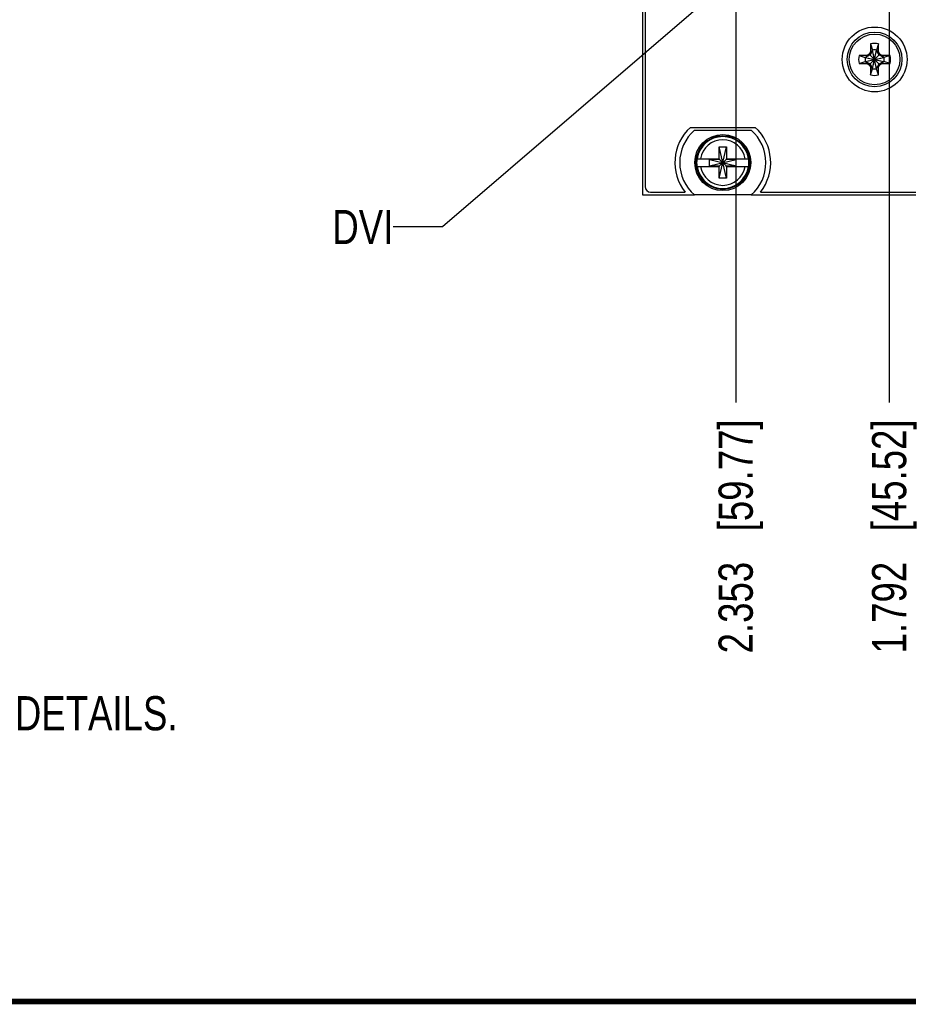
# Model space of a CAD drawing. Header units: inches. Extents: x 0.2 to 16.8, y 0.2 to 10.8.
# Tile 2 of 23: x 4.9 to 8.1, y 0.2 to 3.8. Entities that reach past the tile are written whole.
import ezdxf

# ---------------------------------------------------------------- set-up
doc = ezdxf.new("R2010")
doc.units = ezdxf.units.IN
doc.header["$LTSCALE"] = 0.935
doc.header["$MEASUREMENT"] = 0
doc.layers.get('0').update_dxf_attribs({"linetype": 'CONTINUOUS'})
doc.layers.add('DETAIL', color=7, linetype='CONTINUOUS')
doc.layers.add('DIMENSIONS', color=7, linetype='CONTINUOUS')
doc.styles.get("Standard").update_dxf_attribs({"font": 'txt', "width": 0.8})
doc.dimstyles.new('DIMSTYLE_1', dxfattribs={"dimtxt": 0.125, "dimasz": 0.18, "dimexe": 0.18, "dimexo": 0.0625, "dimgap": 0.09, "dimtad": 0, "dimtih": 1, "dimtoh": 1, "dimdec": 3, "dimzin": 4, "dimdsep": 46, "dimtxsty": 'STANDARD', "dimblk": '_FILLED', "dimblk1": '_FILLED', "dimblk2": '_FILLED', "dimcen": 0.09, "dimadec": 0, "dimazin": 0, "dimtp": 0.01, "dimtm": 0.01, "dimtfac": 1, "dimtdec": 3, "dimtofl": 0, "dimtmove": 0, "dimatfit": 3, "dimldrblk": '_FILLED', "dimfxl": 1, "dimtolj": 1, "dimtzin": 4, "dimarcsym": 0})
doc.dimstyles.get("Standard").update_dxf_attribs({"dimtxt": 0.125, "dimasz": 0.18, "dimexe": 0.18, "dimexo": 0.0625, "dimgap": 0.09, "dimtad": 0, "dimtih": 1, "dimtoh": 1, "dimdec": 3, "dimzin": 4, "dimdsep": 46, "dimtxsty": 'STANDARD', "dimblk": '_FILLED', "dimblk1": '_FILLED', "dimblk2": '_FILLED', "dimcen": 0.09, "dimadec": 0, "dimazin": 0, "dimtol": 1, "dimtp": 0.01, "dimtm": 0.01, "dimtfac": 1, "dimtdec": 3, "dimtofl": 0, "dimtmove": 0, "dimatfit": 3, "dimldrblk": '_FILLED', "dimfxl": 1, "dimtolj": 1, "dimtzin": 4, "dimarcsym": 0})

# ---------------------------------------------------------------- blocks, each defined once
blk = doc.blocks.new('*D4')
at = {"layer": 'DIMENSIONS', "color": 2, "linetype": 'CONTINUOUS'}
blk.add_line((7.8419, 4.8569), (6.44, 4.8569), dxfattribs=at)
at = {"layer": 'DIMENSIONS', "color": 2, "linetype": 'CONTINUOUS', "insert": (6.3775, 4.9194), "char_height": 0.125, "width": 1.325, "attachment_point": 3, "line_spacing_factor": 0.9}
blk.add_mtext('1.526{\\Ftxt.shx;\\W1.000000;\\H0.125000; }[38.75]', dxfattribs=at)
blk = doc.blocks.new('_FILLED')
at = {"color": 0, "linetype": 'BYBLOCK'}
blk.add_solid([(0, 0), (-1, 0.174), (-1, -0.174)], dxfattribs=at)
blk = doc.blocks.new('*D5')
at = {"layer": 'DIMENSIONS', "color": 2, "linetype": 'CONTINUOUS'}
blk.add_line((7.2809, 5.2706), (6.44, 5.2706), dxfattribs=at)
at = {"layer": 'DIMENSIONS', "color": 2, "linetype": 'CONTINUOUS', "insert": (6.3775, 5.3331), "char_height": 0.125, "width": 1.325, "attachment_point": 3, "line_spacing_factor": 0.9}
blk.add_mtext('1.939{\\Ftxt.shx;\\W1.000000;\\H0.125000; }[49.26]', dxfattribs=at)
blk = doc.blocks.new('*D6')
at = {"layer": 'DIMENSIONS', "color": 2, "linetype": 'CONTINUOUS'}
blk.add_line((7.9165, 6.209), (6.44, 6.209), dxfattribs=at)
at = {"layer": 'DIMENSIONS', "color": 2, "linetype": 'CONTINUOUS', "insert": (6.3775, 6.2715), "char_height": 0.125, "width": 1.225, "attachment_point": 3, "line_spacing_factor": 0.9}
blk.add_mtext('2.878{\\Ftxt.shx;\\W1.000000;\\H0.125000; }[73.1]', dxfattribs=at)
blk = doc.blocks.new('*D7')
at = {"layer": 'DIMENSIONS', "color": 2, "linetype": 'CONTINUOUS'}
blk.add_line((7.2809, 6.7611), (6.44, 6.7611), dxfattribs=at)
at = {"layer": 'DIMENSIONS', "color": 2, "linetype": 'CONTINUOUS', "insert": (6.3775, 6.8236), "char_height": 0.125, "width": 1.325, "attachment_point": 3, "line_spacing_factor": 0.9}
blk.add_mtext('3.430{\\Ftxt.shx;\\W1.000000;\\H0.125000; }[87.12]', dxfattribs=at)
blk = doc.blocks.new('*D8')
at = {"layer": 'DIMENSIONS', "color": 2, "linetype": 'CONTINUOUS'}
blk.add_line((7.749, 7.3804), (6.44, 7.3804), dxfattribs=at)
at = {"layer": 'DIMENSIONS', "color": 2, "linetype": 'CONTINUOUS', "insert": (6.3775, 7.4429), "char_height": 0.125, "width": 1.425, "attachment_point": 3, "line_spacing_factor": 0.9}
blk.add_mtext('4.049{\\Ftxt.shx;\\W1.000000;\\H0.125000; }[102.85]', dxfattribs=at)
blk = doc.blocks.new('*D9')
at = {"layer": 'DIMENSIONS', "color": 2, "linetype": 'CONTINUOUS'}
blk.add_line((7.1535, 7.5991), (6.44, 7.5991), dxfattribs=at)
at = {"layer": 'DIMENSIONS', "color": 2, "linetype": 'CONTINUOUS', "insert": (6.3775, 7.6616), "char_height": 0.125, "width": 1.425, "attachment_point": 3, "line_spacing_factor": 0.9}
blk.add_mtext('4.268{\\Ftxt.shx;\\W1.000000;\\H0.125000; }[108.41]', dxfattribs=at)
blk = doc.blocks.new('*D12')
at = {"layer": 'DIMENSIONS', "color": 2, "linetype": 'CONTINUOUS'}
blk.add_line((8.0294, 4.6694), (8.0294, 2.4487), dxfattribs=at)
at = {"layer": 'DIMENSIONS', "color": 2, "linetype": 'CONTINUOUS', "insert": (7.9669, 2.3862), "char_height": 0.125, "width": 1.325, "attachment_point": 3, "rotation": 90, "line_spacing_factor": 0.9}
blk.add_mtext('1.792{\\Ftxt.shx;\\W1.000000;\\H0.125000; }[45.52]', dxfattribs=at)
blk = doc.blocks.new('*D13')
at = {"layer": 'DIMENSIONS', "color": 2, "linetype": 'CONTINUOUS'}
blk.add_line((7.4685, 5.083), (7.4685, 2.4487), dxfattribs=at)
at = {"layer": 'DIMENSIONS', "color": 2, "linetype": 'CONTINUOUS', "insert": (7.406, 2.3862), "char_height": 0.125, "width": 1.325, "attachment_point": 3, "rotation": 90, "line_spacing_factor": 0.9}
blk.add_mtext('2.353{\\Ftxt.shx;\\W1.000000;\\H0.125000; }[59.77]', dxfattribs=at)
blk = doc.blocks.new('CUSTOM_NOTE_BL1', base_point=(3.6751, 1.3124))
at = {"layer": 'DETAIL', "color": 2, "linetype": 'CONTINUOUS', "width": 0.8}
for s, p in [('1.', (0.9376, 1.2498)), ('REFER TO PRODUCT MANUAL ON NI.COM FOR MORE DETAILS.', (1.3125, 1.25))]:
    blk.add_text(s, height=0.125, dxfattribs=at).set_placement(p)

msp = doc.modelspace()

# ---------------------------------------------------------------- linework, layer by layer
at = {"color": 7, "linetype": 'CONTINUOUS'}
for p, q in [((7.1275, 8.2741), (7.1275, 3.2071)), ((7.1375, 8.2441), (7.1375, 3.2371)), ((7.9617, 3.7589), (7.969, 3.7365)), ((7.9617, 3.7589), (7.9617, 3.7297)), ((7.9908, 3.7589), (7.9835, 3.7365)), ((7.9908, 3.7297), (7.9908, 3.7589)), ((7.9196, 3.7168), (7.942, 3.7095)), ((7.9488, 3.7168), (7.9196, 3.7168)), ((7.9434, 3.7095), (7.942, 3.7095)), ((7.942, 3.7095), (8.0106, 3.695)), ((7.942, 3.695), (8.0106, 3.7095)), ((7.9596, 3.7189), (7.9434, 3.7095)), ((7.9488, 3.7168), (7.9434, 3.7095)), ((7.9434, 3.7095), (8.0091, 3.695)), ((7.9434, 3.695), (8.0091, 3.7095)), ((7.957, 3.7215), (7.9488, 3.7168)), ((7.9617, 3.7297), (7.957, 3.7215)), ((7.957, 3.7215), (7.9956, 3.6829)), ((7.957, 3.6829), (7.9956, 3.7215)), ((7.969, 3.7351), (7.9596, 3.7189)), ((7.9617, 3.7297), (7.969, 3.7351)), ((7.9835, 3.6679), (7.969, 3.7365)), ((7.969, 3.7365), (7.969, 3.7351)), ((7.969, 3.6679), (7.9835, 3.7365)), ((7.9835, 3.6694), (7.969, 3.7351)), ((7.969, 3.6694), (7.9835, 3.7351)), ((7.9835, 3.7351), (7.9835, 3.7365)), ((7.9908, 3.7297), (7.9835, 3.7351)), ((7.9929, 3.7189), (7.9835, 3.7351)), ((7.9956, 3.7215), (7.9908, 3.7297)), ((8.0091, 3.7095), (7.9929, 3.7189)), ((8.0038, 3.7168), (7.9956, 3.7215)), ((8.0329, 3.7168), (8.0038, 3.7168)), ((8.0038, 3.7168), (8.0091, 3.7095)), ((8.0106, 3.7095), (8.0091, 3.7095)), ((8.0329, 3.7168), (8.0106, 3.7095)), ((7.9196, 3.6877), (7.942, 3.695)), ((7.9196, 3.6877), (7.9488, 3.6877)), ((7.942, 3.695), (7.9434, 3.695)), ((7.9434, 3.695), (7.9596, 3.6856)), ((7.9488, 3.6877), (7.9434, 3.695)), ((7.9488, 3.6877), (7.957, 3.6829)), ((7.957, 3.6829), (7.9617, 3.6747)), ((7.9596, 3.6856), (7.969, 3.6694)), ((7.9617, 3.6747), (7.969, 3.6694)), ((7.9617, 3.6747), (7.9617, 3.6456)), ((7.9835, 3.6694), (7.9929, 3.6856)), ((7.9908, 3.6747), (7.9835, 3.6694)), ((7.9908, 3.6747), (7.9956, 3.6829)), ((7.9908, 3.6456), (7.9908, 3.6747)), ((7.9929, 3.6856), (8.0091, 3.695)), ((7.9956, 3.6829), (8.0038, 3.6877)), ((8.0038, 3.6877), (8.0091, 3.695)), ((8.0038, 3.6877), (8.0329, 3.6877)), ((8.0091, 3.695), (8.0106, 3.695)), ((8.0329, 3.6877), (8.0106, 3.695)), ((7.9617, 3.6456), (7.969, 3.6679)), ((7.969, 3.6694), (7.969, 3.6679)), ((7.9835, 3.6679), (7.9835, 3.6694)), ((7.9908, 3.6456), (7.9835, 3.6679)), ((7.303, 3.4538), (7.54, 3.4538)), ((7.3177, 3.4436), (7.5252, 3.4436)), ((7.4077, 3.3822), (7.4352, 3.3822)), ((7.4352, 3.268), (7.4077, 3.3822)), ((7.4077, 3.3388), (7.4077, 3.3822)), ((7.4077, 3.268), (7.4352, 3.3822)), ((7.4352, 3.3822), (7.4352, 3.3388)), ((7.3268, 3.3388), (7.4097, 3.3388)), ((7.3268, 3.3113), (7.4097, 3.3113)), ((7.3729, 3.3368), (7.47, 3.3134)), ((7.4097, 3.3368), (7.3729, 3.3368)), ((7.3729, 3.3134), (7.47, 3.3368)), ((7.3729, 3.3134), (7.3729, 3.3368)), ((7.3729, 3.3134), (7.4097, 3.3134)), ((7.4077, 3.268), (7.4077, 3.3113)), ((7.4097, 3.3388), (7.4097, 3.3368)), ((7.4097, 3.3368), (7.4332, 3.3134)), ((7.4097, 3.3134), (7.4332, 3.3368)), ((7.4097, 3.3113), (7.4097, 3.3134)), ((7.4332, 3.3388), (7.5161, 3.3388)), ((7.4332, 3.3388), (7.4332, 3.3368)), ((7.47, 3.3368), (7.4332, 3.3368)), ((7.4332, 3.3134), (7.47, 3.3134)), ((7.4332, 3.3113), (7.4332, 3.3134)), ((7.4332, 3.3113), (7.5161, 3.3113)), ((7.4352, 3.3113), (7.4352, 3.268)), ((7.47, 3.3134), (7.47, 3.3368)), ((7.4352, 3.268), (7.4077, 3.268)), ((7.1275, 3.2071), (7.3177, 3.2071)), ((7.1575, 3.2171), (7.2838, 3.2171)), ((7.5252, 3.2066), (7.3177, 3.2066)), ((7.5252, 3.2071), (9.5275, 3.2071)), ((7.5592, 3.2171), (9.5165, 3.2171))]:
    msp.add_line(p, q, dxfattribs=at)
at = {"color": 7, "linetype": 'CONTINUOUS', "const_width": 0.02}
msp.add_lwpolyline([(0.25, 0.2586), (16.75, 0.2586)], dxfattribs=at)
at = {"color": 7, "linetype": 'CONTINUOUS'}
for centre, radius in [((7.9765, 3.7021), 0.1185), ((7.9763, 3.7022), 0.1), ((7.9763, 3.7022), 0.0925), ((7.4215, 3.3251), 0.1025), ((7.4215, 3.3251), 0.098)]:
    msp.add_circle(centre, radius, dxfattribs=at)
for centre, radius, start, end in [((7.9763, 3.7022), 0.0585, 75.5723, 104.4277), ((7.9763, 3.7022), 0.0585, 165.5723, 194.4277), ((7.9763, 3.7022), 0.0351, 168.0164, 191.9836), ((7.9763, 3.7022), 0.0351, 78.0164, 101.9836), ((7.9763, 3.7022), 0.0351, 348.0164, 11.9836), ((7.9763, 3.7022), 0.0585, 345.5723, 14.4277), ((7.9763, 3.7022), 0.0585, 255.5723, 284.4277), ((7.9763, 3.7022), 0.0351, 258.0164, 281.9836), ((7.4215, 3.3251), 0.175, 132.6208, 218.1078), ((7.4215, 3.3251), 0.1575, 131.203, 228.797), ((7.4215, 3.3251), 0.0947, 8.3637, 171.6363), ((7.4215, 3.3251), 0.1575, 311.203, 48.797), ((7.4215, 3.3251), 0.175, 321.8922, 47.3792), ((7.4215, 3.3251), 0.0832, 9.5336, 170.4664), ((7.4215, 3.3251), 0.0956, 171.7166, 188.2834), ((7.4215, 3.3251), 0.0947, 188.3637, 351.6363), ((7.4215, 3.3251), 0.0832, 189.5336, 350.4664), ((7.4215, 3.3251), 0.0956, 351.7166, 8.2834), ((7.1575, 3.2371), 0.02, 180, 270)]:
    msp.add_arc(centre, radius, start, end, dxfattribs=at)

# ---------------------------------------------------------------- block references
at = {"layer": 'DETAIL', "color": 2, "linetype": 'CONTINUOUS'}
msp.add_blockref('CUSTOM_NOTE_BL1', (3.6751, 1.3124), dxfattribs=at)

# ---------------------------------------------------------------- texts
at = {"layer": 'DETAIL', "color": 2, "linetype": 'CONTINUOUS', "insert": (6.2171, 3.1522), "char_height": 0.125, "width": 0.3, "attachment_point": 3, "line_spacing_factor": 0.9}
msp.add_mtext('DVI', dxfattribs=at)

# ---------------------------------------------------------------- dimensions: what is measured, and where the dimension line sits
at = {"layer": 'DIMENSIONS', "color": 2, "linetype": 'CONTINUOUS'}
for feature_location, offset, dtype, origin, picture, middle in [((7.1535, 7.5991), (-0.7135, 0), 0, (7.216, 3.3312), '*D9', (5.365, 7.5991)), ((7.749, 7.3804), (-1.309, 0), 0, (7.8115, 3.3312), '*D8', (5.365, 7.3804)), ((7.2809, 6.7611), (-0.8409, 0), 0, (7.3434, 3.3312), '*D7', (5.415, 6.7611)), ((7.9165, 6.209), (-1.4765, 0), 0, (7.979, 3.3312), '*D6', (5.465, 6.209)), ((7.2809, 5.2706), (-0.8409, 0), 0, (7.3434, 3.3312), '*D5', (5.415, 5.2706)), ((7.4685, 5.083), (0, -2.6343), 1, (9.8215, 5.1455), '*D13', (7.6029, 1.4555)), ((7.8419, 4.8569), (-1.4019, 0), 0, (7.9044, 3.3312), '*D4', (5.415, 4.8569)), ((8.0294, 4.6694), (0, -2.2208), 1, (9.8215, 4.7319), '*D12', (8.1638, 1.4555))]:
    dim = msp.add_ordinate_dim(feature_location=feature_location, offset=offset, dtype=dtype, origin=origin, dimstyle='DIMSTYLE_1', dxfattribs=at)
    dim.commit()
    dim.dimension.update_dxf_attribs({"geometry": picture, "text_midpoint": middle})

# ---------------------------------------------------------------- leaders
at = {"layer": 'DETAIL', "color": 2, "linetype": 'CONTINUOUS'}
msp.add_leader([(7.863, 4.3489), (6.3971, 3.0897), (6.2171, 3.0897)], dimstyle='STANDARD', override={"dimtad": 0}, dxfattribs=at)

doc.saveas('drawing.dxf')
